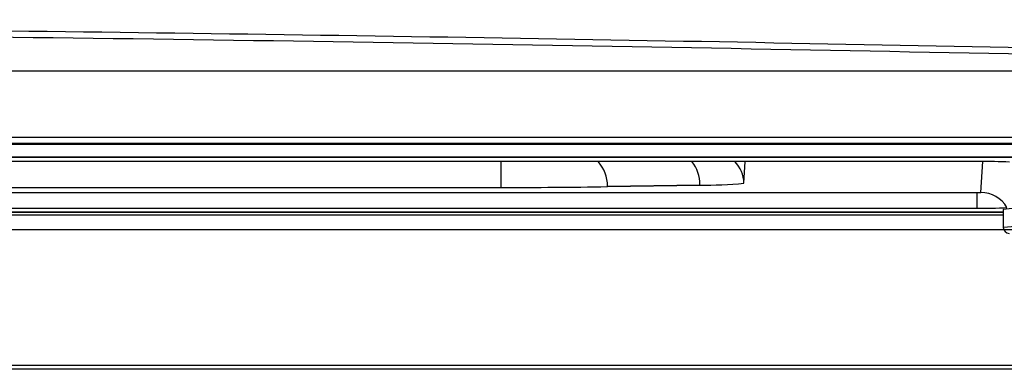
# Model space of a CAD drawing. Header units: millimetres. Extents: x 12 to 1209, y -252 to 1182.
# Tile 82 of 162: x 521 to 554, y 291 to 303. Entities that reach past the tile are written whole.
import ezdxf

# ---------------------------------------------------------------- set-up
doc = ezdxf.new("R2010")
doc.units = ezdxf.units.MM

msp = doc.modelspace()

# ---------------------------------------------------------------- linework, layer by layer
at = {"color": 7, "linetype": 'Continuous', "lineweight": 25}
for p, q in [((365.306, 301.278), (559.377, 301.278)), ((357.643, 298.835), (567.06, 298.835)), ((567.04, 298.854), (462.351, 298.854)), ((557.351, 298.397), (367.351, 298.397)), ((557.355, 298.388), (367.355, 298.391)), ((553.104, 298.253), (496.433, 298.254)), ((545.263, 297.536), (545.302, 298.253)), ((553.158, 297.225), (553.215, 298.253)), ((495.446, 297.396), (537.184, 297.395)), ((540.721, 297.433), (543.795, 297.487)), ((540.721, 297.421), (543.795, 297.474)), ((497.556, 297.224), (553.019, 297.223)), ((497.174, 296.709), (553.018, 296.708)), ((553.901, 296.563), (497.027, 296.563)), ((553.901, 296.572), (497.039, 296.573)), ((497.039, 296.573), (553.901, 296.572)), ((497.926, 296.485), (553.901, 296.485)), ((553.901, 296.666), (553.901, 296.066)), ((572.755, 295.985), (498.789, 295.985)), ((577.264, 291.475), (347.439, 291.475)), ((577.395, 291.345), (347.308, 291.345))]:
    msp.add_line(p, q, dxfattribs=at)
at = {"color": 7, "linetype": 'Continuous', "lineweight": 25, "flags": 128}
for points in [[(360.505, 299.072), (474.573, 299.072), (564.197, 299.072)], [(537.184, 297.395), (537.184, 297.591), (537.184, 297.779), (537.184, 297.954), (537.184, 298.107), (537.184, 298.234), (537.184, 298.253)]]:
    msp.add_lwpolyline(points, dxfattribs=at)
at = {"color": 7, "linetype": 'Continuous', "lineweight": 25}
for centre, radius, start, end in [((539.561, 297.464), 1.16, 358.4723, 42.8474), ((542.608, 297.512), 1.187, 358.7717, 38.6116), ((544.263, 297.536), 1, 0.001, 45.8138), ((553.355, 283.904), 14.351, 86.9945, 91.0019), ((537.403, 512.332), 214.937, 269.94161, 270.88449), ((539.305, 297.421), 1.415, 0, 0.4996), ((544.003, 310.015), 12.543, 269.0485, 275.7637), ((542.379, 297.474), 1.415, 0, 0.4996), ((661.3, 296.789), 108.282, 179.77042, 180.04295), ((553.054, 299.213), 1.991, 269.0046, 272.9912), ((553.158, 296.225), 1, 30.0056, 90.0005), ((553.269, 311.159), 14.454, 269.0046, 272.9912), ((555.233, 281.126), 15.597, 89.1056, 94.8995), ((555.8, 267.407), 28.722, 89.4567, 93.7909), ((554.101, 296.066), 0.2, 180.0044, 270.0044)]:
    msp.add_arc(centre, radius, start, end, dxfattribs=at)
for points, knots in [([(364.643, 301.938), (371.059, 302.068), (383.886, 302.328), (403.377, 302.614), (422.986, 302.823), (442.698, 302.948), (462.451, 302.989), (482.199, 302.947), (501.89, 302.822), (521.458, 302.612), (540.886, 302.327), (553.667, 302.068), (560.06, 301.938)], [0, 0, 0, 0, 0.100134, 0.200166, 0.300316, 0.400398, 0.50052, 0.600592, 0.70062, 0.800561, 0.90023, 1, 1, 1, 1]), ([(558.032, 301.757), (551.005, 301.896), (536.957, 302.174), (515.589, 302.466), (494.066, 302.666), (472.426, 302.763), (450.897, 302.76), (429.551, 302.658), (408.427, 302.458), (387.417, 302.168), (373.585, 301.894), (366.671, 301.757)], [0, 0, 0, 0, 0.111883, 0.223667, 0.335667, 0.447909, 0.560029, 0.66988, 0.779758, 0.889906, 1, 1, 1, 1])]:
    msp.add_open_spline(points, degree=3, knots=knots, dxfattribs=at)

doc.saveas('drawing.dxf')
